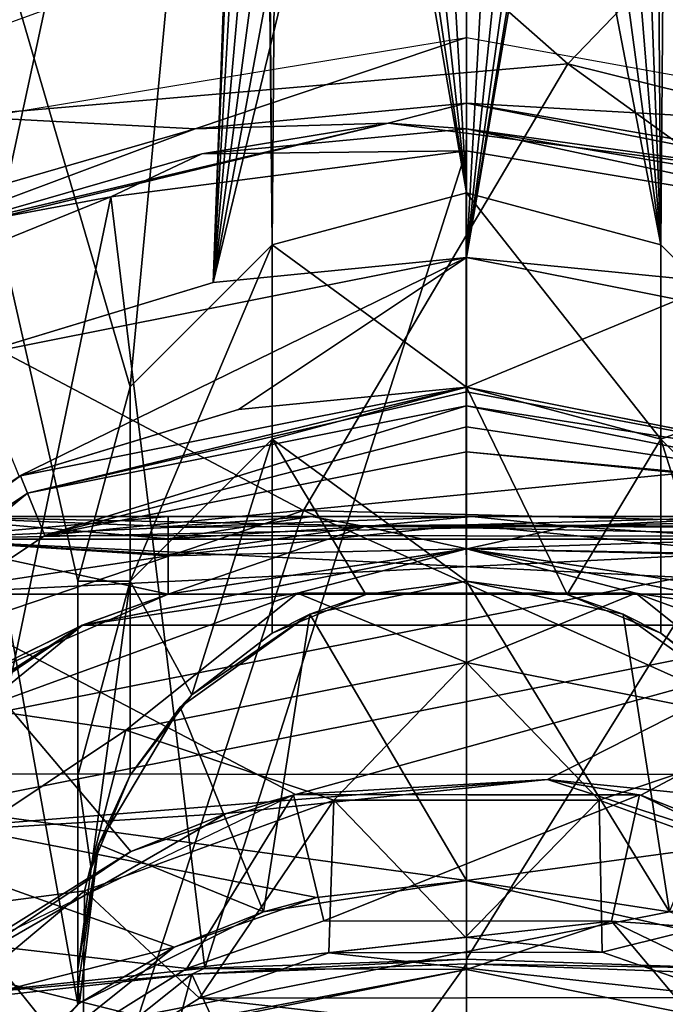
# Model space of a CAD drawing. Header units: millimetres. Extents: x -25 to 25, y -24.8 to 24.8.
# Tile 19 of 32: x -3.4 to 1.5, y 4.2 to 11.8. Entities that reach past the tile are written whole.
import ezdxf

# ---------------------------------------------------------------- set-up
doc = ezdxf.new("R2010")
doc.units = ezdxf.units.MM
doc.header["$LTSCALE"] = 41.718519
for name, color, linetype in [('100', 7, 'CONTINUOUS'), ('134', 7, 'CONTINUOUS'), ('135', 7, 'CONTINUOUS'), ('138', 7, 'CONTINUOUS'), ('139', 7, 'CONTINUOUS'), ('145', 7, 'CONTINUOUS'), ('146', 7, 'CONTINUOUS'), ('149', 7, 'CONTINUOUS'), ('151', 7, 'CONTINUOUS'), ('153', 7, 'CONTINUOUS'), ('155', 7, 'CONTINUOUS'), ('16', 7, 'CONTINUOUS'), ('166', 7, 'CONTINUOUS'), ('167', 7, 'CONTINUOUS'), ('168', 7, 'CONTINUOUS'), ('170', 7, 'CONTINUOUS'), ('193', 7, 'CONTINUOUS'), ('201', 7, 'CONTINUOUS'), ('204', 7, 'CONTINUOUS'), ('207', 7, 'CONTINUOUS'), ('216', 7, 'CONTINUOUS'), ('219', 7, 'CONTINUOUS'), ('257', 7, 'CONTINUOUS'), ('258', 7, 'CONTINUOUS'), ('259', 7, 'CONTINUOUS'), ('260', 7, 'CONTINUOUS'), ('261', 7, 'CONTINUOUS'), ('263', 7, 'CONTINUOUS'), ('264', 7, 'CONTINUOUS'), ('265', 7, 'CONTINUOUS'), ('266', 7, 'CONTINUOUS'), ('267', 7, 'CONTINUOUS'), ('268', 7, 'CONTINUOUS'), ('269', 7, 'CONTINUOUS'), ('27', 7, 'CONTINUOUS'), ('270', 7, 'CONTINUOUS'), ('271', 7, 'CONTINUOUS'), ('272', 7, 'CONTINUOUS'), ('273', 7, 'CONTINUOUS'), ('274', 7, 'CONTINUOUS'), ('275', 7, 'CONTINUOUS'), ('276', 7, 'CONTINUOUS'), ('277', 7, 'CONTINUOUS'), ('47', 7, 'CONTINUOUS'), ('60', 7, 'CONTINUOUS'), ('61', 7, 'CONTINUOUS'), ('64', 7, 'CONTINUOUS'), ('68', 7, 'CONTINUOUS'), ('72', 7, 'CONTINUOUS'), ('94', 7, 'CONTINUOUS'), ('95', 7, 'CONTINUOUS'), ('99', 7, 'CONTINUOUS')]:
    doc.layers.add(name, color=color, linetype=linetype)

msp = doc.modelspace()

# ---------------------------------------------------------------- linework, layer by layer
at = {"layer": '100', "linetype": 'Continuous'}
msp.add_3dface([(-4.2724, 7.4, -22.7), (-2.3027, 7.4, -22.7), (-3.875, 6.7116, -22.7), (-4.2724, 7.4, -22.7)], dxfattribs=at)
at = {"layer": '134', "linetype": 'Continuous'}
for points in [[(-2.9658, 7.1601, -27.7), (0, 7.75, -27.7), (-1.3061, 7.4074, -28.8481), (-2.9658, 7.1601, -27.7)], [(-1.3061, 7.4074, -28.8481), (0, 7.75, -27.7), (1.3061, 7.4074, -28.8481), (-1.3061, 7.4074, -28.8481)], [(0, 7.75, -27.7), (2.9658, 7.1601, -27.7), (1.3061, 7.4074, -28.8481), (0, 7.75, -27.7)], [(-3.7608, 6.5139, -28.8481), (-1.3061, 7.4074, -28.8481), (-2.6295, 6.3483, -29.8213), (-3.7608, 6.5139, -28.8481)], [(-3.7608, 6.5139, -28.8481), (-2.9658, 7.1601, -27.7), (-1.3061, 7.4074, -28.8481), (-3.7608, 6.5139, -28.8481)], [(-2.6295, 6.3483, -29.8213), (-1.3061, 7.4074, -28.8481), (0, 6.8713, -29.8213), (-2.6295, 6.3483, -29.8213)], [(-1.3061, 7.4074, -28.8481), (1.3061, 7.4074, -28.8481), (0, 6.8713, -29.8213), (-1.3061, 7.4074, -28.8481)], [(0, 6.8713, -29.8213), (1.3061, 7.4074, -28.8481), (2.6295, 6.3483, -29.8213), (0, 6.8713, -29.8213)], [(1.3061, 7.4074, -28.8481), (3.7608, 6.5139, -28.8481), (2.6295, 6.3483, -29.8213), (1.3061, 7.4074, -28.8481)], [(1.3061, 7.4074, -28.8481), (2.9658, 7.1601, -27.7), (3.7608, 6.5139, -28.8481), (1.3061, 7.4074, -28.8481)], [(-5.4801, 5.4801, -27.7), (-2.9658, 7.1601, -27.7), (-3.7608, 6.5139, -28.8481), (-5.4801, 5.4801, -27.7)], [(-4.8588, 4.8588, -29.8213), (-3.7608, 6.5139, -28.8481), (-2.6295, 6.3483, -29.8213), (-4.8588, 4.8588, -29.8213)]]:
    msp.add_3dface(points, dxfattribs=at)
at = {"layer": '135', "linetype": 'Continuous'}
for points in [[(-2.3027, 7.4, -22.7), (0, 7.75, -27.7), (-2.9658, 7.1601, -27.7), (-2.3027, 7.4, -22.7)], [(0, 7.75, -27.7), (-2.3027, 7.4, -22.7), (0.0014, 7.75, -22.7), (0, 7.75, -27.7)], [(2.3027, 7.4, -22.7), (0, 7.75, -27.7), (0.0014, 7.75, -22.7), (2.3027, 7.4, -22.7)], [(2.9658, 7.1601, -27.7), (0, 7.75, -27.7), (2.3027, 7.4, -22.7), (2.9658, 7.1601, -27.7)], [(-3.875, 6.7116, -22.7), (-2.3027, 7.4, -22.7), (-2.9658, 7.1601, -27.7), (-3.875, 6.7116, -22.7)], [(-3.875, 6.7116, -22.7), (-2.9658, 7.1601, -27.7), (-5.4801, 5.4801, -27.7), (-3.875, 6.7116, -22.7)]]:
    msp.add_3dface(points, dxfattribs=at)
at = {"layer": '138', "linetype": 'Continuous'}
for points in [[(-2.3027, 7.9226, -22.3947), (-2.3027, 8, -22.1), (-1.1979, 8, -22.1528), (-2.3027, 7.9226, -22.3947)], [(-0.7859, 7.9229, -22.4797), (-2.3027, 7.8261, -22.5224), (-1.1979, 8, -22.1528), (-0.7859, 7.9229, -22.4797)], [(-2.3027, 7.8261, -22.5224), (-2.3027, 7.9226, -22.3947), (-1.1979, 8, -22.1528), (-2.3027, 7.8261, -22.5224)], [(0.0402, 8, -22.2098), (-0.7859, 7.9229, -22.4797), (-1.1979, 8, -22.1528), (0.0402, 8, -22.2098)], [(0.786, 7.9229, -22.4797), (-0.7859, 7.9229, -22.4797), (0.0402, 8, -22.2098), (0.786, 7.9229, -22.4797)], [(2.3027, 8, -22.1), (0.786, 7.9229, -22.4797), (0.0402, 8, -22.2098), (2.3027, 8, -22.1)], [(2.3027, 8, -22.1), (2.3027, 7.9154, -22.4073), (0.786, 7.9229, -22.4797), (2.3027, 8, -22.1)], [(-2.3027, 7.4, -22.7), (-2.3027, 7.7073, -22.6154), (-0.7859, 7.9229, -22.4797), (-2.3027, 7.4, -22.7)], [(0.0014, 7.75, -22.7), (-2.3027, 7.4, -22.7), (-0.7859, 7.9229, -22.4797), (0.0014, 7.75, -22.7)], [(-2.3027, 7.7073, -22.6154), (-2.3027, 7.8261, -22.5224), (-0.7859, 7.9229, -22.4797), (-2.3027, 7.7073, -22.6154)], [(0.0014, 7.75, -22.7), (-0.7859, 7.9229, -22.4797), (0.786, 7.9229, -22.4797), (0.0014, 7.75, -22.7)], [(2.3027, 7.8259, -22.5226), (0.0014, 7.75, -22.7), (0.786, 7.9229, -22.4797), (2.3027, 7.8259, -22.5226)], [(2.3027, 7.9154, -22.4073), (2.3027, 7.8259, -22.5226), (0.786, 7.9229, -22.4797), (2.3027, 7.9154, -22.4073)], [(0.0014, 7.75, -22.7), (2.3027, 7.8259, -22.5226), (2.3027, 7.6947, -22.6226), (0.0014, 7.75, -22.7)], [(2.3027, 7.4, -22.7), (0.0014, 7.75, -22.7), (2.3027, 7.6947, -22.6226), (2.3027, 7.4, -22.7)]]:
    msp.add_3dface(points, dxfattribs=at)
at = {"layer": '139', "linetype": 'Continuous'}
for points in [[(-4.2724, 8, -22.1), (-2.3027, 8, -20.3), (-2.3027, 8, -22.1), (-4.2724, 8, -22.1)], [(-4.2724, 8, -20.3), (-2.3027, 8, -20.3), (-4.2724, 8, -22.1), (-4.2724, 8, -20.3)], [(-2.3027, 8, -22.1), (-0.0394, 8, -20.1902), (-1.1979, 8, -22.1528), (-2.3027, 8, -22.1)], [(-2.3027, 8, -20.3), (-0.0394, 8, -20.1902), (-2.3027, 8, -22.1), (-2.3027, 8, -20.3)], [(0, 8, -20.1901), (0.0402, 8, -22.2098), (-1.1979, 8, -22.1528), (0, 8, -20.1901)], [(-0.0394, 8, -20.1902), (0, 8, -20.1901), (-1.1979, 8, -22.1528), (-0.0394, 8, -20.1902)], [(0, 8, -20.1901), (2.3027, 8, -20.3), (0.0402, 8, -22.2098), (0, 8, -20.1901)], [(2.3027, 8, -20.3), (2.3027, 8, -22.1), (0.0402, 8, -22.2098), (2.3027, 8, -20.3)]]:
    msp.add_3dface(points, dxfattribs=at)
at = {"layer": '145', "linetype": 'Continuous'}
for points in [[(-2.6295, 6.3483, -29.8213), (0, 6.8713, -29.8213), (-1.0242, 5.8084, -30.4716), (-2.6295, 6.3483, -29.8213)], [(0, 6.8713, -29.8213), (1.0242, 5.8084, -30.4716), (-1.0242, 5.8084, -30.4716), (0, 6.8713, -29.8213)], [(0, 6.8713, -29.8213), (2.6295, 6.3483, -29.8213), (1.0242, 5.8084, -30.4716), (0, 6.8713, -29.8213)], [(-4.8588, 4.8588, -29.8213), (-2.6295, 6.3483, -29.8213), (-2.949, 5.1079, -30.4716), (-4.8588, 4.8588, -29.8213)], [(-2.6295, 6.3483, -29.8213), (-1.0242, 5.8084, -30.4716), (-2.949, 5.1079, -30.4716), (-2.6295, 6.3483, -29.8213)], [(2.6295, 6.3483, -29.8213), (2.949, 5.1079, -30.4716), (1.0242, 5.8084, -30.4716), (2.6295, 6.3483, -29.8213)], [(-2.949, 5.1079, -30.4716), (-1.0242, 5.8084, -30.4716), (-2.0623, 4.2789, -30.7), (-2.949, 5.1079, -30.4716)], [(-2.0623, 4.2789, -30.7), (-1.0242, 5.8084, -30.4716), (-1.0628, 4.6295, -30.7), (-2.0623, 4.2789, -30.7)], [(-1.0628, 4.6295, -30.7), (-1.0242, 5.8084, -30.4716), (-0.009, 4.7499, -30.7), (-1.0628, 4.6295, -30.7)], [(-1.0242, 5.8084, -30.4716), (1.0242, 5.8084, -30.4716), (-0.009, 4.7499, -30.7), (-1.0242, 5.8084, -30.4716)], [(-0.009, 4.7499, -30.7), (1.0242, 5.8084, -30.4716), (1.0471, 4.6331, -30.7), (-0.009, 4.7499, -30.7)], [(1.0242, 5.8084, -30.4716), (2.949, 5.1079, -30.4716), (1.0471, 4.6331, -30.7), (1.0242, 5.8084, -30.4716)], [(-4.8588, 4.8588, -29.8213), (-2.949, 5.1079, -30.4716), (-4.5182, 3.7912, -30.4716), (-4.8588, 4.8588, -29.8213)], [(-4.5182, 3.7912, -30.4716), (-2.949, 5.1079, -30.4716), (-2.9611, 3.714, -30.7), (-4.5182, 3.7912, -30.4716)], [(-2.9611, 3.714, -30.7), (-2.949, 5.1079, -30.4716), (-2.0623, 4.2789, -30.7), (-2.9611, 3.714, -30.7)], [(1.0471, 4.6331, -30.7), (2.949, 5.1079, -30.4716), (2.0526, 4.2835, -30.7), (1.0471, 4.6331, -30.7)]]:
    msp.add_3dface(points, dxfattribs=at)
at = {"layer": '146', "linetype": 'Continuous'}
for points in [[(-1.0628, 4.6295, -30.7), (-0.009, 4.7499, -30.7), (1.0471, 4.6331, -30.7), (-1.0628, 4.6295, -30.7)], [(-2.0623, 4.2789, -30.7), (-1.0628, 4.6295, -30.7), (2.0526, 4.2835, -30.7), (-2.0623, 4.2789, -30.7)], [(-1.0628, 4.6295, -30.7), (1.0471, 4.6331, -30.7), (2.0526, 4.2835, -30.7), (-1.0628, 4.6295, -30.7)], [(-2.9611, 3.714, -30.7), (-2.0623, 4.2789, -30.7), (2.9585, 3.716, -30.7), (-2.9611, 3.714, -30.7)], [(-2.0623, 4.2789, -30.7), (2.0526, 4.2835, -30.7), (2.9585, 3.716, -30.7), (-2.0623, 4.2789, -30.7)]]:
    msp.add_3dface(points, dxfattribs=at)
at = {"layer": '149', "linetype": 'Continuous'}
msp.add_3dface([(0, 4.5, -26.2), (-1.7246, 4.1564, -26.2), (1.7246, 4.1564, -26.2), (0, 4.5, -26.2)], dxfattribs=at)
at = {"layer": '151', "linetype": 'Continuous'}
for points in [[(-1.7246, 4.1564, -26.2), (0, 4.5, -26.2), (-1.7246, 4.1564, -6.2), (-1.7246, 4.1564, -26.2)], [(-1.7246, 4.1564, -6.2), (0, 4.5, -26.2), (0, 4.5, -6.2), (-1.7246, 4.1564, -6.2)], [(0, 4.5, -26.2), (1.7246, 4.1564, -26.2), (0, 4.5, -6.2), (0, 4.5, -26.2)], [(0, 4.5, -6.2), (1.7246, 4.1564, -26.2), (1.7246, 4.1564, -6.2), (0, 4.5, -6.2)]]:
    msp.add_3dface(points, dxfattribs=at)
at = {"layer": '153', "linetype": 'Continuous'}
for points in [[(-1.1019, 4.8771, -6.2), (-2.1605, 4.5091, -6.2), (1.1198, 4.873, -6.2), (-1.1019, 4.8771, -6.2)], [(-2.1605, 4.5091, -6.2), (0, 4.5, -6.2), (1.1198, 4.873, -6.2), (-2.1605, 4.5091, -6.2)], [(0, 4.5, -6.2), (1.7246, 4.1564, -6.2), (1.1198, 4.873, -6.2), (0, 4.5, -6.2)], [(1.1198, 4.873, -6.2), (1.7246, 4.1564, -6.2), (3.1175, 3.909, -6.2), (1.1198, 4.873, -6.2)], [(-3.114, 3.9118, -6.2), (0, 4.5, -6.2), (-2.1605, 4.5091, -6.2), (-3.114, 3.9118, -6.2)], [(-1.7246, 4.1564, -6.2), (0, 4.5, -6.2), (-3.114, 3.9118, -6.2), (-1.7246, 4.1564, -6.2)]]:
    msp.add_3dface(points, dxfattribs=at)
at = {"layer": '155', "linetype": 'Continuous'}
for points in [[(-3.7409, 4.691, -7.2), (-2.1605, 4.5091, -6.2), (-1.3351, 5.8496, -7.2), (-3.7409, 4.691, -7.2)], [(-2.1605, 4.5091, -6.2), (-1.1019, 4.8771, -6.2), (-1.3351, 5.8496, -7.2), (-2.1605, 4.5091, -6.2)], [(-1.3351, 5.8496, -7.2), (-1.1019, 4.8771, -6.2), (1.3351, 5.8496, -7.2), (-1.3351, 5.8496, -7.2)], [(-1.1019, 4.8771, -6.2), (1.1198, 4.873, -6.2), (1.3351, 5.8496, -7.2), (-1.1019, 4.8771, -6.2)], [(1.3351, 5.8496, -7.2), (1.1198, 4.873, -6.2), (3.7409, 4.691, -7.2), (1.3351, 5.8496, -7.2)], [(1.1198, 4.873, -6.2), (3.1175, 3.909, -6.2), (3.7409, 4.691, -7.2), (1.1198, 4.873, -6.2)], [(-4.5044, 2.17, -6.2), (-3.114, 3.9118, -6.2), (-3.7409, 4.691, -7.2), (-4.5044, 2.17, -6.2)], [(-3.114, 3.9118, -6.2), (-2.1605, 4.5091, -6.2), (-3.7409, 4.691, -7.2), (-3.114, 3.9118, -6.2)]]:
    msp.add_3dface(points, dxfattribs=at)
at = {"layer": '16', "linetype": 'Continuous'}
for points in [[(-9.5287, 11.5846, 9.5), (-5.7662, 13.8473, 9.5), (-2.1632, 12.3113, 9.5), (-9.5287, 11.5846, 9.5)], [(-6.2524, 10.8239, 9.5), (-9.5287, 11.5846, 9.5), (-2.1632, 12.3113, 9.5), (-6.2524, 10.8239, 9.5)]]:
    msp.add_3dface(points, dxfattribs=at)
at = {"layer": '166', "linetype": 'Continuous'}
for points in [[(0, 7.75, -16.7), (-2.3027, 7.4, -19.7), (-2.9678, 7.1592, -16.7), (0, 7.75, -16.7)], [(0.0001, 7.75, -19.7), (-2.3027, 7.4, -19.7), (0, 7.75, -16.7), (0.0001, 7.75, -19.7)], [(2.9678, 7.1592, -16.7), (0.0001, 7.75, -19.7), (0, 7.75, -16.7), (2.9678, 7.1592, -16.7)], [(2.3027, 7.4, -19.7), (0.0001, 7.75, -19.7), (2.9678, 7.1592, -16.7), (2.3027, 7.4, -19.7)], [(-2.9678, 7.1592, -16.7), (-2.3027, 7.4, -19.7), (-3.875, 6.7116, -19.7), (-2.9678, 7.1592, -16.7)], [(-2.9678, 7.1592, -16.7), (-5.2573, 5.6942, -19.7), (-5.48, 5.48, -16.7), (-2.9678, 7.1592, -16.7)], [(-5.2573, 5.6942, -19.7), (-2.9678, 7.1592, -16.7), (-3.875, 6.7116, -19.7), (-5.2573, 5.6942, -19.7)]]:
    msp.add_3dface(points, dxfattribs=at)
at = {"layer": '167', "linetype": 'Continuous'}
for points in [[(2.9678, 7.1592, -16.7), (0, 7.75, -16.7), (-2.9678, 7.1592, -16.7), (2.9678, 7.1592, -16.7)], [(2.9678, 7.1592, -16.7), (-2.9678, 7.1592, -16.7), (-5.48, 5.48, -16.7), (2.9678, 7.1592, -16.7)], [(2.9678, 7.1592, -16.7), (-5.48, 5.48, -16.7), (0.6249, 5.9673, -16.7), (2.9678, 7.1592, -16.7)], [(5.48, 5.48, -16.7), (2.9678, 7.1592, -16.7), (0.6249, 5.9673, -16.7), (5.48, 5.48, -16.7)], [(0.6249, 5.9673, -16.7), (-5.48, 5.48, -16.7), (-1.8566, 5.7055, -16.7), (0.6249, 5.9673, -16.7)], [(3, 5.1962, -16.7), (5.48, 5.48, -16.7), (0.6249, 5.9673, -16.7), (3, 5.1962, -16.7)], [(-1.8566, 5.7055, -16.7), (-5.48, 5.48, -16.7), (-4.0165, 4.4573, -16.7), (-1.8566, 5.7055, -16.7)]]:
    msp.add_3dface(points, dxfattribs=at)
at = {"layer": '168', "linetype": 'Continuous'}
for points in [[(0.6249, 5.9673, -16.7), (-1.8566, 5.7055, -16.7), (-1.3198, 5.853, -15.7), (0.6249, 5.9673, -16.7)], [(1.3464, 5.8469, -15.7), (0.6249, 5.9673, -16.7), (-1.3198, 5.853, -15.7), (1.3464, 5.8469, -15.7)], [(3, 5.1962, -16.7), (0.6249, 5.9673, -16.7), (1.3464, 5.8469, -15.7), (3, 5.1962, -16.7)], [(-1.3198, 5.853, -15.7), (-1.8566, 5.7055, -16.7), (-2.592, 5.4112, -15.7), (-1.3198, 5.853, -15.7)], [(3.7434, 4.6889, -15.7), (3, 5.1962, -16.7), (1.3464, 5.8469, -15.7), (3.7434, 4.6889, -15.7)], [(-1.8566, 5.7055, -16.7), (-4.0165, 4.4573, -16.7), (-2.592, 5.4112, -15.7), (-1.8566, 5.7055, -16.7)], [(-2.592, 5.4112, -15.7), (-4.0165, 4.4573, -16.7), (-3.7357, 4.695, -15.7), (-2.592, 5.4112, -15.7)]]:
    msp.add_3dface(points, dxfattribs=at)
at = {"layer": '170', "linetype": 'Continuous'}
for points in [[(-1.3198, 5.853, -15.7), (-2.592, 5.4112, -15.7), (-4.2724, 7.4, -15.7), (-1.3198, 5.853, -15.7)], [(4.2724, 7.4, -15.7), (-1.3198, 5.853, -15.7), (-4.2724, 7.4, -15.7), (4.2724, 7.4, -15.7)], [(-2.592, 5.4112, -15.7), (-3.7357, 4.695, -15.7), (-4.2724, 7.4, -15.7), (-2.592, 5.4112, -15.7)], [(1.3464, 5.8469, -15.7), (-1.3198, 5.853, -15.7), (4.2724, 7.4, -15.7), (1.3464, 5.8469, -15.7)], [(3.7434, 4.6889, -15.7), (1.3464, 5.8469, -15.7), (4.2724, 7.4, -15.7), (3.7434, 4.6889, -15.7)]]:
    msp.add_3dface(points, dxfattribs=at)
at = {"layer": '193', "linetype": 'Continuous'}
for points in [[(4.2724, 7.8243, -12.8757), (4.2724, 8, -13.3), (-4.2724, 7.8243, -12.8757), (4.2724, 7.8243, -12.8757)], [(-4.2724, 7.8243, -12.8757), (4.2724, 8, -13.3), (-4.2724, 8, -13.3), (-4.2724, 7.8243, -12.8757)], [(4.2724, 7.4, -12.7), (4.2724, 7.8243, -12.8757), (-4.2724, 7.4, -12.7), (4.2724, 7.4, -12.7)], [(-4.2724, 7.4, -12.7), (4.2724, 7.8243, -12.8757), (-4.2724, 7.8243, -12.8757), (-4.2724, 7.4, -12.7)]]:
    msp.add_3dface(points, dxfattribs=at)
at = {"layer": '201', "linetype": 'Continuous'}
for points in [[(-4.2724, 8, -15.1), (4.2724, 8, -15.1), (4.2724, 7.8243, -15.5243), (-4.2724, 8, -15.1)], [(-4.2724, 7.8243, -15.5243), (-4.2724, 8, -15.1), (4.2724, 7.8243, -15.5243), (-4.2724, 7.8243, -15.5243)], [(4.2724, 7.4, -15.7), (-4.2724, 7.8243, -15.5243), (4.2724, 7.8243, -15.5243), (4.2724, 7.4, -15.7)], [(4.2724, 7.4, -15.7), (-4.2724, 7.4, -15.7), (-4.2724, 7.8243, -15.5243), (4.2724, 7.4, -15.7)]]:
    msp.add_3dface(points, dxfattribs=at)
at = {"layer": '204', "linetype": 'Continuous'}
for points in [[(-4.2724, 8, -13.3), (4.2724, 8, -13.3), (-4.2724, 8, -15.1), (-4.2724, 8, -13.3)], [(-4.2724, 8, -15.1), (4.2724, 8, -13.3), (4.2724, 8, -15.1), (-4.2724, 8, -15.1)]]:
    msp.add_3dface(points, dxfattribs=at)
at = {"layer": '207', "linetype": 'Continuous'}
msp.add_3dface([(-2.3027, 7.4, -19.7), (-4.2724, 7.4, -19.7), (-3.875, 6.7116, -19.7), (-2.3027, 7.4, -19.7)], dxfattribs=at)
at = {"layer": '216', "linetype": 'Continuous'}
for points in [[(-5.0938, 20.3729), (-1.593, 19.6486), (-3.837, 9.2345), (-5.0938, 20.3729)], [(-3.837, 9.2345), (-1.593, 19.6486), (-1.9557, 9.8068), (-3.837, 9.2345)], [(-1.593, 19.6486), (-1.5728, 19.2069), (-1.9557, 9.8068), (-1.593, 19.6486)], [(-1.5728, 19.2069), (-1.4324, 18.7873), (-1.9557, 9.8068), (-1.5728, 19.2069)], [(1.4319, 18.7862), (1.5726, 19.2054), (0, 10), (1.4319, 18.7862)], [(0, 10), (1.5726, 19.2054), (3.8292, 9.2378), (0, 10)], [(-1.4324, 18.7873), (-1.1829, 18.4226), (-1.9557, 9.8068), (-1.4324, 18.7873)], [(1.1825, 18.4222), (1.4319, 18.7862), (0, 10), (1.1825, 18.4222)], [(-1.1829, 18.4226), (-0.8432, 18.1403), (-1.9557, 9.8068), (-1.1829, 18.4226)], [(0.8431, 18.1403), (1.1825, 18.4222), (0, 10), (0.8431, 18.1403)], [(-0.8432, 18.1403), (-0.4386, 17.9613), (-1.9557, 9.8068), (-0.8432, 18.1403)], [(0.4387, 17.9614), (0.8431, 18.1403), (0, 10), (0.4387, 17.9614)], [(-0.4386, 17.9613), (0, 17.9), (-1.9557, 9.8068), (-0.4386, 17.9613)], [(0, 17.9), (0.4387, 17.9614), (0, 10), (0, 17.9)], [(0, 17.9), (0, 10), (-1.9557, 9.8068), (0, 17.9)]]:
    msp.add_3dface(points, dxfattribs=at)
at = {"layer": '219', "linetype": 'Continuous'}
for points in [[(-1.5932, 19.6474, 2.3), (-5.862, 20.1652, 2.3), (-2.5976, 9.0007, 2.3), (-1.5932, 19.6474, 2.3)], [(-2.5976, 9.0007, 2.3), (-5.862, 20.1652, 2.3), (-3, 7.5, 2.3), (-2.5976, 9.0007, 2.3)], [(-3, 7.5, 2.3), (-5.862, 20.1652, 2.3), (-3, 4.2327, 2.3), (-3, 7.5, 2.3)], [(-3, 4.2327, 2.3), (-5.862, 20.1652, 2.3), (-4.468, 2.6364, 2.3), (-3, 4.2327, 2.3)], [(-1.5007, 10.0977, 2.3), (-1.5932, 19.6474, 2.3), (-2.5976, 9.0007, 2.3), (-1.5007, 10.0977, 2.3)], [(-1.5726, 19.2054, 2.3), (-1.5932, 19.6474, 2.3), (-1.5007, 10.0977, 2.3), (-1.5726, 19.2054, 2.3)], [(-1.4319, 18.7862, 2.3), (-1.5726, 19.2054, 2.3), (-1.5007, 10.0977, 2.3), (-1.4319, 18.7862, 2.3)], [(1.5728, 19.2069, 2.3), (1.4324, 18.7873, 2.3), (1.5007, 10.0976, 2.3), (1.5728, 19.2069, 2.3)], [(2.5977, 9.0007, 2.3), (1.5728, 19.2069, 2.3), (1.5007, 10.0976, 2.3), (2.5977, 9.0007, 2.3)], [(1.4324, 18.7873, 2.3), (1.1829, 18.4226, 2.3), (1.5007, 10.0976, 2.3), (1.4324, 18.7873, 2.3)], [(0, 10.5, 2.3), (-1.4319, 18.7862, 2.3), (-1.5007, 10.0977, 2.3), (0, 10.5, 2.3)], [(-1.1825, 18.4222, 2.3), (-1.4319, 18.7862, 2.3), (0, 10.5, 2.3), (-1.1825, 18.4222, 2.3)], [(-0.8431, 18.1403, 2.3), (-1.1825, 18.4222, 2.3), (0, 10.5, 2.3), (-0.8431, 18.1403, 2.3)], [(1.1829, 18.4226, 2.3), (0.8432, 18.1403, 2.3), (1.5007, 10.0976, 2.3), (1.1829, 18.4226, 2.3)], [(-0.4387, 17.9614, 2.3), (-0.8431, 18.1403, 2.3), (0, 10.5, 2.3), (-0.4387, 17.9614, 2.3)], [(0.8432, 18.1403, 2.3), (0.4386, 17.9613, 2.3), (1.5007, 10.0976, 2.3), (0.8432, 18.1403, 2.3)], [(0, 17.9, 2.3), (-0.4387, 17.9614, 2.3), (0, 10.5, 2.3), (0, 17.9, 2.3)], [(0.4386, 17.9613, 2.3), (0, 17.9, 2.3), (1.5007, 10.0976, 2.3), (0.4386, 17.9613, 2.3)], [(1.5007, 10.0976, 2.3), (0, 17.9, 2.3), (0, 10.5, 2.3), (1.5007, 10.0976, 2.3)]]:
    msp.add_3dface(points, dxfattribs=at)
at = {"layer": '257', "linetype": 'Continuous'}
for points in [[(-3, 4.2327, 2.3), (-4.468, 2.6364, 2.3), (-3, 4.2327, -0.7), (-3, 4.2327, 2.3)], [(-4.468, 2.6364, 2.3), (-4.4615, 2.6477, -2.7), (-3, 4.2327, -0.7), (-4.468, 2.6364, 2.3)], [(-4.4615, 2.6477, -2.7), (-2.9888, 4.2406, -2.7), (-3, 4.2327, -0.7), (-4.4615, 2.6477, -2.7)], [(-3, 4.2327, -0.7), (-2.9888, 4.2406, -2.7), (-2.9888, 4.2406, -0.7), (-3, 4.2327, -0.7)]]:
    msp.add_3dface(points, dxfattribs=at)
at = {"layer": '258', "linetype": 'Continuous'}
for points in [[(0, 7.5, -2.7), (-0.7774, 7.3975, -0.7), (-1.2086, 7.2457, -2.7), (0, 7.5, -2.7)], [(0, 7.5, -0.7), (-0.7774, 7.3975, -0.7), (0, 7.5, -2.7), (0, 7.5, -0.7)], [(1.2086, 7.2457, -2.7), (0, 7.5, -0.7), (0, 7.5, -2.7), (1.2086, 7.2457, -2.7)], [(0.7774, 7.3974, -0.7), (0, 7.5, -0.7), (1.2086, 7.2457, -2.7), (0.7774, 7.3974, -0.7)], [(-0.7774, 7.3975, -0.7), (-1.5007, 7.0977, -0.7), (-1.2086, 7.2457, -2.7), (-0.7774, 7.3975, -0.7)], [(1.5007, 7.0976, -0.7), (0.7774, 7.3974, -0.7), (1.2086, 7.2457, -2.7), (1.5007, 7.0976, -0.7)], [(-1.2086, 7.2457, -2.7), (-2.1213, 6.6213, -0.7), (-2.2111, 6.5275, -2.7), (-1.2086, 7.2457, -2.7)], [(-1.5007, 7.0977, -0.7), (-2.1213, 6.6213, -0.7), (-1.2086, 7.2457, -2.7), (-1.5007, 7.0977, -0.7)], [(2.2111, 6.5275, -2.7), (1.5007, 7.0976, -0.7), (1.2086, 7.2457, -2.7), (2.2111, 6.5275, -2.7)], [(2.1213, 6.6213, -0.7), (1.5007, 7.0976, -0.7), (2.2111, 6.5275, -2.7), (2.1213, 6.6213, -0.7)], [(-2.1213, 6.6213, -0.7), (-2.5976, 6.0007, -0.7), (-2.2111, 6.5275, -2.7), (-2.1213, 6.6213, -0.7)], [(-2.2111, 6.5275, -2.7), (-2.5976, 6.0007, -0.7), (-2.84, 5.4666, -2.7), (-2.2111, 6.5275, -2.7)], [(-2.5976, 6.0007, -0.7), (-2.8974, 5.2774, -0.7), (-2.84, 5.4666, -2.7), (-2.5976, 6.0007, -0.7)], [(-3, 4.5, -0.7), (-2.9972, 4.3702, -0.7), (-2.84, 5.4666, -2.7), (-3, 4.5, -0.7)], [(-2.8974, 5.2774, -0.7), (-3, 4.5, -0.7), (-2.84, 5.4666, -2.7), (-2.8974, 5.2774, -0.7)], [(-2.9972, 4.3702, -0.7), (-2.9888, 4.2406, -0.7), (-2.84, 5.4666, -2.7), (-2.9972, 4.3702, -0.7)], [(-2.9888, 4.2406, -0.7), (-2.9888, 4.2406, -2.7), (-2.84, 5.4666, -2.7), (-2.9888, 4.2406, -0.7)]]:
    msp.add_3dface(points, dxfattribs=at)
at = {"layer": '259', "linetype": 'Continuous'}
for points in [[(-1.5007, 8.5976, -0.7), (0, 7.5, -0.7), (0, 9, -0.7), (-1.5007, 8.5976, -0.7)], [(0, 7.5, -0.7), (0.7774, 7.3974, -0.7), (0, 9, -0.7), (0, 7.5, -0.7)], [(0, 9, -0.7), (0.7774, 7.3974, -0.7), (1.5007, 8.5977, -0.7), (0, 9, -0.7)], [(-2.5977, 7.5007, -0.7), (-2.1213, 6.6213, -0.7), (-1.5007, 8.5976, -0.7), (-2.5977, 7.5007, -0.7)], [(-2.1213, 6.6213, -0.7), (-1.5007, 7.0977, -0.7), (-1.5007, 8.5976, -0.7), (-2.1213, 6.6213, -0.7)], [(-1.5007, 7.0977, -0.7), (-0.7774, 7.3975, -0.7), (-1.5007, 8.5976, -0.7), (-1.5007, 7.0977, -0.7)], [(-0.7774, 7.3975, -0.7), (0, 7.5, -0.7), (-1.5007, 8.5976, -0.7), (-0.7774, 7.3975, -0.7)], [(0.7774, 7.3974, -0.7), (1.5007, 7.0976, -0.7), (1.5007, 8.5977, -0.7), (0.7774, 7.3974, -0.7)], [(1.5007, 8.5977, -0.7), (2.1213, 6.6213, -0.7), (2.5976, 7.5007, -0.7), (1.5007, 8.5977, -0.7)], [(1.5007, 7.0976, -0.7), (2.1213, 6.6213, -0.7), (1.5007, 8.5977, -0.7), (1.5007, 7.0976, -0.7)], [(-3, 6, -0.7), (-2.8974, 5.2774, -0.7), (-2.5977, 7.5007, -0.7), (-3, 6, -0.7)], [(-2.8974, 5.2774, -0.7), (-2.5976, 6.0007, -0.7), (-2.5977, 7.5007, -0.7), (-2.8974, 5.2774, -0.7)], [(-2.5976, 6.0007, -0.7), (-2.1213, 6.6213, -0.7), (-2.5977, 7.5007, -0.7), (-2.5976, 6.0007, -0.7)], [(-3, 4.5, -0.7), (-2.8974, 5.2774, -0.7), (-3, 6, -0.7), (-3, 4.5, -0.7)]]:
    msp.add_3dface(points, dxfattribs=at)
at = {"layer": '260', "linetype": 'Continuous'}
for points in [[(-3, 7.5, 2.3), (-3, 4.2327, 2.3), (-3, 7.5, 0.8), (-3, 7.5, 2.3)], [(-3, 7.5, 0.8), (-3, 4.2327, 2.3), (-3, 6, 0.8), (-3, 7.5, 0.8)], [(-3, 4.2327, 2.3), (-3, 4.5, -0.7), (-3, 6, -0.7), (-3, 4.2327, 2.3)], [(-3, 4.2327, 2.3), (-3, 6, -0.7), (-3, 6, 0.8), (-3, 4.2327, 2.3)], [(-3, 4.2327, 2.3), (-3, 4.2327, -0.7), (-3, 4.5, -0.7), (-3, 4.2327, 2.3)]]:
    msp.add_3dface(points, dxfattribs=at)
at = {"layer": '261', "linetype": 'Continuous'}
for points in [[(0, 10.5, 2.3), (-1.5007, 10.0977, 2.3), (0, 10.5, 0.8), (0, 10.5, 2.3)], [(0, 10.5, 0.8), (-1.5007, 10.0977, 2.3), (-1.5007, 10.0976, 0.8), (0, 10.5, 0.8)], [(1.5007, 10.0976, 2.3), (0, 10.5, 2.3), (1.5007, 10.0977, 0.8), (1.5007, 10.0976, 2.3)], [(1.5007, 10.0977, 0.8), (0, 10.5, 2.3), (0, 10.5, 0.8), (1.5007, 10.0977, 0.8)], [(-1.5007, 10.0976, 0.8), (-2.5976, 9.0007, 2.3), (-2.5977, 9.0007, 0.8), (-1.5007, 10.0976, 0.8)], [(-1.5007, 10.0977, 2.3), (-2.5976, 9.0007, 2.3), (-1.5007, 10.0976, 0.8), (-1.5007, 10.0977, 2.3)], [(2.5976, 9.0007, 0.8), (1.5007, 10.0976, 2.3), (1.5007, 10.0977, 0.8), (2.5976, 9.0007, 0.8)], [(2.5977, 9.0007, 2.3), (1.5007, 10.0976, 2.3), (2.5976, 9.0007, 0.8), (2.5977, 9.0007, 2.3)], [(-2.5976, 9.0007, 2.3), (-3, 7.5, 2.3), (-2.5977, 9.0007, 0.8), (-2.5976, 9.0007, 2.3)], [(-3, 7.5, 2.3), (-3, 7.5, 0.8), (-2.5977, 9.0007, 0.8), (-3, 7.5, 2.3)]]:
    msp.add_3dface(points, dxfattribs=at)
at = {"layer": '263', "linetype": 'Continuous'}
for points in [[(0, 10.5, 0.8), (-1.5007, 10.0976, 0.8), (0, 9, 0.8), (0, 10.5, 0.8)], [(1.5007, 10.0977, 0.8), (0, 10.5, 0.8), (1.5007, 8.5976, 0.8), (1.5007, 10.0977, 0.8)], [(1.5007, 8.5976, 0.8), (0, 10.5, 0.8), (0, 9, 0.8), (1.5007, 8.5976, 0.8)], [(-1.5007, 10.0976, 0.8), (-2.5977, 9.0007, 0.8), (-2.5976, 7.5007, 0.8), (-1.5007, 10.0976, 0.8)], [(-1.5007, 8.5977, 0.8), (-1.5007, 10.0976, 0.8), (-2.5976, 7.5007, 0.8), (-1.5007, 8.5977, 0.8)], [(0, 9, 0.8), (-1.5007, 10.0976, 0.8), (-1.5007, 8.5977, 0.8), (0, 9, 0.8)], [(2.5976, 9.0007, 0.8), (1.5007, 10.0977, 0.8), (1.5007, 8.5976, 0.8), (2.5976, 9.0007, 0.8)], [(-2.5977, 9.0007, 0.8), (-3, 7.5, 0.8), (-2.5976, 7.5007, 0.8), (-2.5977, 9.0007, 0.8)], [(2.5977, 7.5007, 0.8), (2.5976, 9.0007, 0.8), (1.5007, 8.5976, 0.8), (2.5977, 7.5007, 0.8)], [(-3, 7.5, 0.8), (-3, 6, 0.8), (-2.5976, 7.5007, 0.8), (-3, 7.5, 0.8)]]:
    msp.add_3dface(points, dxfattribs=at)
at = {"layer": '264', "linetype": 'Continuous'}
for points in [[(-1.5007, 8.5976, -0.7), (0, 9, -0.7), (-1.5007, 8.5977, 0.8), (-1.5007, 8.5976, -0.7)], [(0, 9, -0.7), (0, 9, 0.8), (-1.5007, 8.5977, 0.8), (0, 9, -0.7)], [(1.5007, 8.5977, -0.7), (1.5007, 8.5976, 0.8), (0, 9, 0.8), (1.5007, 8.5977, -0.7)], [(0, 9, -0.7), (1.5007, 8.5977, -0.7), (0, 9, 0.8), (0, 9, -0.7)], [(-2.5977, 7.5007, -0.7), (-1.5007, 8.5976, -0.7), (-2.5976, 7.5007, 0.8), (-2.5977, 7.5007, -0.7)], [(-1.5007, 8.5976, -0.7), (-1.5007, 8.5977, 0.8), (-2.5976, 7.5007, 0.8), (-1.5007, 8.5976, -0.7)], [(1.5007, 8.5977, -0.7), (2.5976, 7.5007, -0.7), (1.5007, 8.5976, 0.8), (1.5007, 8.5977, -0.7)], [(2.5976, 7.5007, -0.7), (2.5977, 7.5007, 0.8), (1.5007, 8.5976, 0.8), (2.5976, 7.5007, -0.7)], [(-3, 6, -0.7), (-2.5977, 7.5007, -0.7), (-3, 6, 0.8), (-3, 6, -0.7)], [(-3, 6, 0.8), (-2.5977, 7.5007, -0.7), (-2.5976, 7.5007, 0.8), (-3, 6, 0.8)]]:
    msp.add_3dface(points, dxfattribs=at)
at = {"layer": '265', "linetype": 'Continuous'}
for points in [[(0, 7.5, -2.7), (-1.2086, 7.2457, -2.7), (0, 5.188, -2.7), (0, 7.5, -2.7)], [(1.2086, 7.2457, -2.7), (0, 7.5, -2.7), (1.5677, 4.9455, -2.7), (1.2086, 7.2457, -2.7)], [(1.5677, 4.9455, -2.7), (0, 7.5, -2.7), (0, 5.188, -2.7), (1.5677, 4.9455, -2.7)], [(-1.2086, 7.2457, -2.7), (-2.2111, 6.5275, -2.7), (-1.5677, 4.9455, -2.7), (-1.2086, 7.2457, -2.7)], [(0, 5.188, -2.7), (-1.2086, 7.2457, -2.7), (-1.5677, 4.9455, -2.7), (0, 5.188, -2.7)], [(2.2111, 6.5275, -2.7), (1.2086, 7.2457, -2.7), (1.5677, 4.9455, -2.7), (2.2111, 6.5275, -2.7)], [(-2.2111, 6.5275, -2.7), (-2.84, 5.4666, -2.7), (-1.5677, 4.9455, -2.7), (-2.2111, 6.5275, -2.7)], [(-2.84, 5.4666, -2.7), (-2.9888, 4.2406, -2.7), (-1.5677, 4.9455, -2.7), (-2.84, 5.4666, -2.7)]]:
    msp.add_3dface(points, dxfattribs=at)
at = {"layer": '266', "linetype": 'Continuous'}
for points in [[(2.25, 4.6746, -12.7), (0, 5.188, -2.7), (0, 5.188, -12.7), (2.25, 4.6746, -12.7)], [(1.5677, 4.9455, -2.7), (0, 5.188, -2.7), (2.25, 4.6746, -12.7), (1.5677, 4.9455, -2.7)]]:
    msp.add_3dface(points, dxfattribs=at)
at = {"layer": '267', "linetype": 'Continuous'}
for points in [[(0, 5.188, -2.7), (-1.5677, 4.9455, -2.7), (0, 5.188, -12.7), (0, 5.188, -2.7)], [(0, 5.188, -12.7), (-1.5677, 4.9455, -2.7), (-1.1588, 5.0568, -12.7), (0, 5.188, -12.7)], [(-1.1588, 5.0568, -12.7), (-1.5677, 4.9455, -2.7), (-2.2561, 4.6717, -12.7), (-1.1588, 5.0568, -12.7)], [(-1.5677, 4.9455, -2.7), (-2.9888, 4.2406, -2.7), (-2.2561, 4.6717, -12.7), (-1.5677, 4.9455, -2.7)], [(-2.2561, 4.6717, -12.7), (-2.9888, 4.2406, -2.7), (-4.0546, 3.2365, -12.7), (-2.2561, 4.6717, -12.7)], [(-2.9888, 4.2406, -2.7), (-4.4615, 2.6477, -2.7), (-4.0546, 3.2365, -12.7), (-2.9888, 4.2406, -2.7)]]:
    msp.add_3dface(points, dxfattribs=at)
at = {"layer": '268', "linetype": 'Continuous'}
for points in [[(-3.2551, 7.8519, -12.7), (0, 8.5, -12.7), (1.6625, 8.3357, -12.7), (-3.2551, 7.8519, -12.7)], [(3.2624, 7.8489, -12.7), (-3.2551, 7.8519, -12.7), (1.6625, 8.3357, -12.7), (3.2624, 7.8489, -12.7)], [(-6.01, 6.0107, -12.7), (-3.2551, 7.8519, -12.7), (3.2624, 7.8489, -12.7), (-6.01, 6.0107, -12.7)], [(6.0154, 6.0053, -12.7), (-6.01, 6.0107, -12.7), (3.2624, 7.8489, -12.7), (6.0154, 6.0053, -12.7)], [(-6.01, 6.0107, -12.7), (-2.2561, 4.6717, -12.7), (-7.8519, 3.2552, -12.7), (-6.01, 6.0107, -12.7)], [(0, 5.188, -12.7), (-1.1588, 5.0568, -12.7), (-6.01, 6.0107, -12.7), (0, 5.188, -12.7)], [(0, 5.188, -12.7), (-6.01, 6.0107, -12.7), (6.0154, 6.0053, -12.7), (0, 5.188, -12.7)], [(-1.1588, 5.0568, -12.7), (-2.2561, 4.6717, -12.7), (-6.01, 6.0107, -12.7), (-1.1588, 5.0568, -12.7)], [(2.25, 4.6746, -12.7), (0, 5.188, -12.7), (6.0154, 6.0053, -12.7), (2.25, 4.6746, -12.7)], [(-2.2561, 4.6717, -12.7), (-4.0546, 3.2365, -12.7), (-7.8519, 3.2552, -12.7), (-2.2561, 4.6717, -12.7)]]:
    msp.add_3dface(points, dxfattribs=at)
at = {"layer": '269', "linetype": 'Continuous'}
for points in [[(0, 8.8536, -12.5536), (-3.2551, 7.8519, -12.7), (-3.3881, 8.1796, -12.5536), (0, 8.8536, -12.5536)], [(0, 8.6913, -12.6619), (-3.2551, 7.8519, -12.7), (0, 8.8536, -12.5536), (0, 8.6913, -12.6619)], [(0, 8.5, -12.7), (-3.2551, 7.8519, -12.7), (0, 8.6913, -12.6619), (0, 8.5, -12.7)], [(-3.3881, 8.1796, -12.5536), (-6.01, 6.0107, -12.7), (-6.2604, 6.2604, -12.5536), (-3.3881, 8.1796, -12.5536)], [(-3.2551, 7.8519, -12.7), (-6.01, 6.0107, -12.7), (-3.3881, 8.1796, -12.5536), (-3.2551, 7.8519, -12.7)]]:
    msp.add_3dface(points, dxfattribs=at)
at = {"layer": '27', "linetype": 'Continuous'}
for points in [[(0.7826, 11.497, 12.7424), (-3.6538, 15.4036, 10.5762), (-6.5908, 10.86, 12.2324), (0.7826, 11.497, 12.7424)], [(0.7826, 11.497, 12.7424), (3.4771, 14.2945, 11.223), (-3.6538, 15.4036, 10.5762), (0.7826, 11.497, 12.7424)], [(0.7826, 11.497, 12.7424), (7.6213, 9.7991, 12.363), (3.4771, 14.2945, 11.223), (0.7826, 11.497, 12.7424)], [(-1.2592, 8.0472, 13.8937), (0.7826, 11.497, 12.7424), (-6.5908, 10.86, 12.2324), (-1.2592, 8.0472, 13.8937)], [(-1.2592, 8.0472, 13.8937), (5.7926, 7.8706, 13.3942), (0.7826, 11.497, 12.7424), (-1.2592, 8.0472, 13.8937)], [(5.7926, 7.8706, 13.3942), (7.6213, 9.7991, 12.363), (0.7826, 11.497, 12.7424), (5.7926, 7.8706, 13.3942)], [(-1.2592, 8.0472, 13.8937), (-6.5908, 10.86, 12.2324), (-8.4328, 5.612, 13.2711), (-1.2592, 8.0472, 13.8937)], [(-2.5325, 4.1411, 14.6118), (-1.2592, 8.0472, 13.8937), (-8.4328, 5.612, 13.2711), (-2.5325, 4.1411, 14.6118)], [(-2.5325, 4.1411, 14.6118), (4.4085, 5.5039, 14.1747), (-1.2592, 8.0472, 13.8937), (-2.5325, 4.1411, 14.6118)], [(4.4085, 5.5039, 14.1747), (5.7926, 7.8706, 13.3942), (-1.2592, 8.0472, 13.8937), (4.4085, 5.5039, 14.1747)], [(-9.0604, 0, 13.625), (-2.5325, 4.1411, 14.6118), (-8.4328, 5.612, 13.2711), (-9.0604, 0, 13.625)], [(3.546, 2.8307, 14.6611), (4.4085, 5.5039, 14.1747), (-2.5325, 4.1411, 14.6118), (3.546, 2.8307, 14.6611)]]:
    msp.add_3dface(points, dxfattribs=at)
at = {"layer": '270', "linetype": 'Continuous'}
for points in [[(0, 8.6913, -12.6619), (0, 8.8536, -12.5536), (3.3881, 8.1796, -12.5536), (0, 8.6913, -12.6619)], [(0, 8.5, -12.7), (0, 8.6913, -12.6619), (3.3881, 8.1796, -12.5536), (0, 8.5, -12.7)], [(1.6625, 8.3357, -12.7), (0, 8.5, -12.7), (3.3881, 8.1796, -12.5536), (1.6625, 8.3357, -12.7)]]:
    msp.add_3dface(points, dxfattribs=at)
at = {"layer": '271', "linetype": 'Continuous'}
for points in [[(0, 9, -12.2), (3.4442, 8.3149, -12.2), (0, 8.9619, -12.3913), (0, 9, -12.2)], [(3.4442, 8.3149, -12.2), (0, 8.8536, -12.5536), (0, 8.9619, -12.3913), (3.4442, 8.3149, -12.2)], [(3.3881, 8.1796, -12.5536), (0, 8.8536, -12.5536), (3.4442, 8.3149, -12.2), (3.3881, 8.1796, -12.5536)]]:
    msp.add_3dface(points, dxfattribs=at)
at = {"layer": '272', "linetype": 'Continuous'}
for points in [[(3.4442, 8.3149, -12.2), (0, 9, -12.2), (3.4471, 8.3136, -2), (3.4442, 8.3149, -12.2)], [(3.4471, 8.3136, -2), (0, 9, -12.2), (0, 9, -2), (3.4471, 8.3136, -2)]]:
    msp.add_3dface(points, dxfattribs=at)
at = {"layer": '273', "linetype": 'Continuous'}
for points in [[(0, 9, -2), (0, 9, -12.2), (-3.4442, 8.3149, -12.2), (0, 9, -2)], [(-1.7612, 8.8259, -2), (0, 9, -2), (-3.4442, 8.3149, -12.2), (-1.7612, 8.8259, -2)], [(-3.4545, 8.3105, -2), (-1.7612, 8.8259, -2), (-3.4442, 8.3149, -12.2), (-3.4545, 8.3105, -2)], [(-6.364, 6.364, -12.2), (-3.4545, 8.3105, -2), (-3.4442, 8.3149, -12.2), (-6.364, 6.364, -12.2)]]:
    msp.add_3dface(points, dxfattribs=at)
at = {"layer": '274', "linetype": 'Continuous'}
for points in [[(0, 9, -12.2), (-3.3881, 8.1796, -12.5536), (-3.4442, 8.3149, -12.2), (0, 9, -12.2)], [(-3.3881, 8.1796, -12.5536), (0, 9, -12.2), (0, 8.9619, -12.3913), (-3.3881, 8.1796, -12.5536)], [(0, 8.8536, -12.5536), (-3.3881, 8.1796, -12.5536), (0, 8.9619, -12.3913), (0, 8.8536, -12.5536)], [(-6.2604, 6.2604, -12.5536), (-6.364, 6.364, -12.2), (-3.4442, 8.3149, -12.2), (-6.2604, 6.2604, -12.5536)], [(-3.3881, 8.1796, -12.5536), (-6.2604, 6.2604, -12.5536), (-3.4442, 8.3149, -12.2), (-3.3881, 8.1796, -12.5536)]]:
    msp.add_3dface(points, dxfattribs=at)
at = {"layer": '275', "linetype": 'Continuous'}
for points in [[(0, 10, -2), (-3.4545, 8.3105, -2), (-3.8292, 9.2378, -2), (0, 10, -2)], [(-1.7612, 8.8259, -2), (-3.4545, 8.3105, -2), (0, 10, -2), (-1.7612, 8.8259, -2)], [(0, 9, -2), (-1.7612, 8.8259, -2), (0, 10, -2), (0, 9, -2)], [(0, 9, -2), (0, 10, -2), (1.9557, 9.8068, -2), (0, 9, -2)], [(3.4471, 8.3136, -2), (0, 9, -2), (1.9557, 9.8068, -2), (3.4471, 8.3136, -2)]]:
    msp.add_3dface(points, dxfattribs=at)
at = {"layer": '276', "linetype": 'Continuous'}
for points in [[(-1.9557, 9.8068), (0, 10), (-3.8292, 9.2378, -2), (-1.9557, 9.8068)], [(0, 10), (0, 10, -2), (-3.8292, 9.2378, -2), (0, 10)], [(-3.837, 9.2345), (-1.9557, 9.8068), (-3.8292, 9.2378, -2), (-3.837, 9.2345)]]:
    msp.add_3dface(points, dxfattribs=at)
at = {"layer": '277', "linetype": 'Continuous'}
for points in [[(0, 10, -2), (3.8292, 9.2378), (1.9557, 9.8068, -2), (0, 10, -2)], [(0, 10), (3.8292, 9.2378), (0, 10, -2), (0, 10)]]:
    msp.add_3dface(points, dxfattribs=at)
at = {"layer": '47', "linetype": 'Continuous'}
for points in [[(0, 11.1931, 2.3), (-0.6061, 11.0376, 2.3561), (-2.0943, 10.9954, 2.3), (0, 11.1931, 2.3)], [(3.3765, 10.5259, 2.3561), (-0.6061, 11.0376, 2.3561), (0, 11.1931, 2.3), (3.3765, 10.5259, 2.3561)], [(3.7472, 10.5473, 2.3), (3.3765, 10.5259, 2.3561), (0, 11.1931, 2.3), (3.7472, 10.5473, 2.3)], [(-0.6061, 11.0376, 2.3561), (-4.5087, 10.0929, 2.3561), (-2.0943, 10.9954, 2.3), (-0.6061, 11.0376, 2.3561)], [(-4.0172, 10.233, 2.493), (-4.5087, 10.0929, 2.3561), (-0.6061, 11.0376, 2.3561), (-4.0172, 10.233, 2.493)], [(-2.0443, 10.8015, 2.493), (-4.0172, 10.233, 2.493), (-0.6061, 11.0376, 2.3561), (-2.0443, 10.8015, 2.493)], [(0, 10.9933, 2.493), (-2.0443, 10.8015, 2.493), (-0.6061, 11.0376, 2.3561), (0, 10.9933, 2.493)], [(0, 10.9933, 2.493), (-0.6061, 11.0376, 2.3561), (3.3765, 10.5259, 2.3561), (0, 10.9933, 2.493)], [(-2.0943, 10.9954, 2.3), (-4.5087, 10.0929, 2.3561), (-4.1137, 10.4097, 2.3), (-2.0943, 10.9954, 2.3)], [(3.6336, 10.3754, 2.493), (0, 10.9933, 2.493), (3.3765, 10.5259, 2.3561), (3.6336, 10.3754, 2.493)]]:
    msp.add_3dface(points, dxfattribs=at)
at = {"layer": '60', "linetype": 'Continuous'}
for points in [[(0, 11.7, 2.3), (-2.0943, 10.9954, 2.3), (-3.7541, 11.0812, 2.3), (0, 11.7, 2.3)], [(0, 11.1931, 2.3), (-2.0943, 10.9954, 2.3), (0, 11.7, 2.3), (0, 11.1931, 2.3)], [(0, 11.1931, 2.3), (0, 11.7, 2.3), (4.0968, 10.9593, 2.3), (0, 11.1931, 2.3)], [(3.7472, 10.5473, 2.3), (0, 11.1931, 2.3), (4.0968, 10.9593, 2.3), (3.7472, 10.5473, 2.3)], [(-2.0943, 10.9954, 2.3), (-4.1137, 10.4097, 2.3), (-3.7541, 11.0812, 2.3), (-2.0943, 10.9954, 2.3)]]:
    msp.add_3dface(points, dxfattribs=at)
at = {"layer": '61', "linetype": 'Continuous'}
for points in [[(0, 10.9933, 2.493), (-0.0038, 10.8252, 7.307), (-2.0443, 10.8015, 2.493), (0, 10.9933, 2.493)], [(3.514, 10.2373, 7.35), (-0.0038, 10.8252, 7.307), (0, 10.9933, 2.493), (3.514, 10.2373, 7.35)], [(3.6336, 10.3754, 2.493), (3.514, 10.2373, 7.35), (0, 10.9933, 2.493), (3.6336, 10.3754, 2.493)], [(-2.0443, 10.8015, 2.493), (-2.747, 10.4699, 7.3322), (-4.0172, 10.233, 2.493), (-2.0443, 10.8015, 2.493)], [(-0.0038, 10.8252, 7.307), (-2.747, 10.4699, 7.3322), (-2.0443, 10.8015, 2.493), (-0.0038, 10.8252, 7.307)], [(-2.747, 10.4699, 7.3322), (-5.3138, 9.427, 7.4103), (-4.0172, 10.233, 2.493), (-2.747, 10.4699, 7.3322)]]:
    msp.add_3dface(points, dxfattribs=at)
at = {"layer": '64', "linetype": 'Continuous'}
for points in [[(-0.0038, 10.8252, 7.307), (-2.0204, 4.5102, 7.9632), (-2.747, 10.4699, 7.3322), (-0.0038, 10.8252, 7.307)], [(0, 4.5812, 7.9632), (-2.0204, 4.5102, 7.9632), (-0.0038, 10.8252, 7.307), (0, 4.5812, 7.9632)], [(3.514, 10.2373, 7.35), (0, 4.5812, 7.9632), (-0.0038, 10.8252, 7.307), (3.514, 10.2373, 7.35)], [(-2.747, 10.4699, 7.3322), (-4.0308, 4.2973, 7.9632), (-5.3138, 9.427, 7.4103), (-2.747, 10.4699, 7.3322)], [(-2.0204, 4.5102, 7.9632), (-4.0308, 4.2973, 7.9632), (-2.747, 10.4699, 7.3322), (-2.0204, 4.5102, 7.9632)], [(2.0204, 4.5102, 7.9632), (0, 4.5812, 7.9632), (3.514, 10.2373, 7.35), (2.0204, 4.5102, 7.9632)]]:
    msp.add_3dface(points, dxfattribs=at)
at = {"layer": '68', "linetype": 'Continuous'}
for points in [[(-2.121, 4.4654, 6.8919), (0, 4.5812, 7.9632), (0, 4.5438, 6.8919), (-2.121, 4.4654, 6.8919)], [(-2.0204, 4.5102, 7.9632), (0, 4.5812, 7.9632), (-2.121, 4.4654, 6.8919), (-2.0204, 4.5102, 7.9632)], [(0, 4.5812, 7.9632), (2.0204, 4.5102, 7.9632), (0, 4.5438, 6.8919), (0, 4.5812, 7.9632)], [(-4.0308, 4.2973, 7.9632), (-2.0204, 4.5102, 7.9632), (-2.121, 4.4654, 6.8919), (-4.0308, 4.2973, 7.9632)], [(0, 4.5438, 6.8919), (2.0204, 4.5102, 7.9632), (2.121, 4.4654, 6.8919), (0, 4.5438, 6.8919)], [(-4.2305, 4.2305, 6.8919), (-4.0308, 4.2973, 7.9632), (-2.121, 4.4654, 6.8919), (-4.2305, 4.2305, 6.8919)]]:
    msp.add_3dface(points, dxfattribs=at)
at = {"layer": '72', "linetype": 'Continuous'}
for points in [[(-2.121, 4.4654, 6.8919), (0, 4.5438, 6.8919), (-1.3097, 2.7119, 6.9862), (-2.121, 4.4654, 6.8919)], [(-1.3097, 2.7119, 6.9862), (0, 4.5438, 6.8919), (0, 2.7438, 6.9862), (-1.3097, 2.7119, 6.9862)], [(0, 4.5438, 6.8919), (2.121, 4.4654, 6.8919), (0, 2.7438, 6.9862), (0, 4.5438, 6.8919)], [(-4.2305, 4.2305, 6.8919), (-2.121, 4.4654, 6.8919), (-3.425, 3.425, 6.9394), (-4.2305, 4.2305, 6.8919)], [(-2.121, 4.4654, 6.8919), (-2.6164, 2.6164, 6.9862), (-3.425, 3.425, 6.9394), (-2.121, 4.4654, 6.8919)], [(-2.6164, 2.6164, 6.9862), (-2.121, 4.4654, 6.8919), (-1.3097, 2.7119, 6.9862), (-2.6164, 2.6164, 6.9862)], [(0, 2.7438, 6.9862), (2.121, 4.4654, 6.8919), (1.3097, 2.7119, 6.9862), (0, 2.7438, 6.9862)], [(1.3097, 2.7119, 6.9862), (2.121, 4.4654, 6.8919), (2.6164, 2.6164, 6.9862), (1.3097, 2.7119, 6.9862)]]:
    msp.add_3dface(points, dxfattribs=at)
at = {"layer": '94', "linetype": 'Continuous'}
for points in [[(-2.3027, 8, -20.3), (-2.3027, 7.9154, -19.9927), (0, 8, -20.1901), (-2.3027, 8, -20.3)], [(0, 8, -20.1901), (-2.3027, 7.9154, -19.9927), (0.0001, 7.9344, -19.9145), (0, 8, -20.1901)], [(-0.0394, 8, -20.1902), (-2.3027, 8, -20.3), (0, 8, -20.1901), (-0.0394, 8, -20.1902)], [(2.3027, 8, -20.3), (0, 8, -20.1901), (0.0001, 7.9344, -19.9145), (2.3027, 8, -20.3)], [(2.3027, 7.9226, -20.0053), (2.3027, 8, -20.3), (0.0001, 7.9344, -19.9145), (2.3027, 7.9226, -20.0053)], [(-2.3027, 7.9154, -19.9927), (-2.3027, 7.6947, -19.7774), (0.0001, 7.9344, -19.9145), (-2.3027, 7.9154, -19.9927)], [(0.0001, 7.9344, -19.9145), (-2.3027, 7.6947, -19.7774), (0.0001, 7.75, -19.7), (0.0001, 7.9344, -19.9145)], [(2.3027, 7.7073, -19.7846), (0.0001, 7.9344, -19.9145), (0.0001, 7.75, -19.7), (2.3027, 7.7073, -19.7846)], [(2.3027, 7.7073, -19.7846), (2.3027, 7.9226, -20.0053), (0.0001, 7.9344, -19.9145), (2.3027, 7.7073, -19.7846)], [(-2.3027, 7.6947, -19.7774), (-2.3027, 7.4, -19.7), (0.0001, 7.75, -19.7), (-2.3027, 7.6947, -19.7774)], [(2.3027, 7.4, -19.7), (2.3027, 7.7073, -19.7846), (0.0001, 7.75, -19.7), (2.3027, 7.4, -19.7)]]:
    msp.add_3dface(points, dxfattribs=at)
at = {"layer": '95', "linetype": 'Continuous'}
for points in [[(-2.3027, 8, -20.3), (-4.2724, 8, -20.3), (-4.2724, 7.8243, -19.8757), (-2.3027, 8, -20.3)], [(-2.3027, 7.9154, -19.9927), (-2.3027, 8, -20.3), (-4.2724, 7.8243, -19.8757), (-2.3027, 7.9154, -19.9927)], [(-2.3027, 7.6947, -19.7774), (-2.3027, 7.9154, -19.9927), (-4.2724, 7.8243, -19.8757), (-2.3027, 7.6947, -19.7774)], [(-4.2724, 7.4, -19.7), (-2.3027, 7.6947, -19.7774), (-4.2724, 7.8243, -19.8757), (-4.2724, 7.4, -19.7)], [(-2.3027, 7.4, -19.7), (-2.3027, 7.6947, -19.7774), (-4.2724, 7.4, -19.7), (-2.3027, 7.4, -19.7)]]:
    msp.add_3dface(points, dxfattribs=at)
at = {"layer": '99', "linetype": 'Continuous'}
for points in [[(-2.3027, 7.9226, -22.3947), (-4.2724, 8, -22.1), (-2.3027, 8, -22.1), (-2.3027, 7.9226, -22.3947)], [(-2.3027, 7.8261, -22.5224), (-4.2724, 8, -22.1), (-2.3027, 7.9226, -22.3947), (-2.3027, 7.8261, -22.5224)], [(-4.2724, 7.8243, -22.5243), (-4.2724, 8, -22.1), (-2.3027, 7.8261, -22.5224), (-4.2724, 7.8243, -22.5243)], [(-2.3027, 7.7073, -22.6154), (-4.2724, 7.8243, -22.5243), (-2.3027, 7.8261, -22.5224), (-2.3027, 7.7073, -22.6154)], [(-2.3027, 7.4, -22.7), (-4.2724, 7.8243, -22.5243), (-2.3027, 7.7073, -22.6154), (-2.3027, 7.4, -22.7)], [(-4.2724, 7.4, -22.7), (-4.2724, 7.8243, -22.5243), (-2.3027, 7.4, -22.7), (-4.2724, 7.4, -22.7)]]:
    msp.add_3dface(points, dxfattribs=at)

doc.saveas('drawing.dxf')
